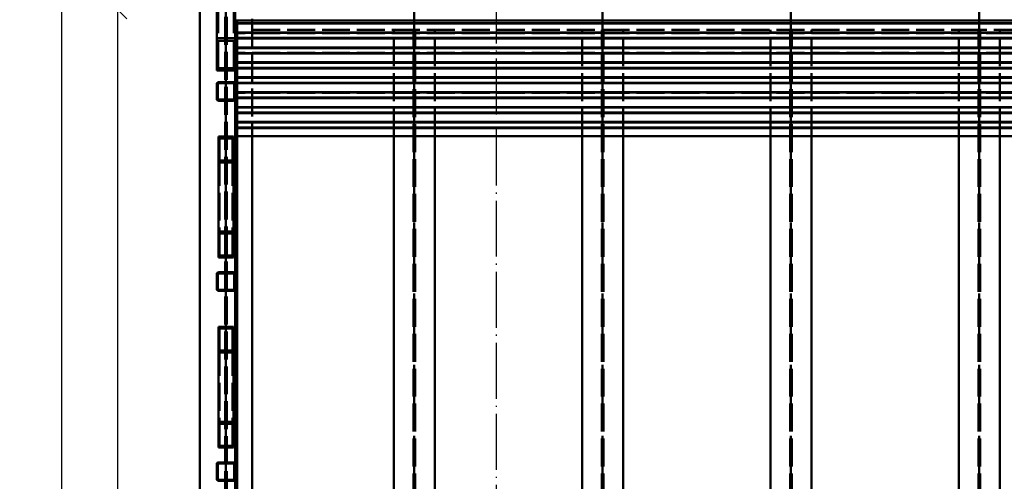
# Paper-space layout 'Layout1' of a CAD drawing. Extents: x -2 to 1033, y -36 to 596.
# Tile 16 of 64: x 358 to 464, y 445 to 495. Entities that reach past the tile are written whole.
import ezdxf

# ---------------------------------------------------------------- set-up
doc = ezdxf.new("R2010")
doc.units = 0
for name, pattern in [('ACAD_ISO02W100', [15, 12, -3]), ('ACAD_ISO04W100', [30.5, 24, -3, 0.5, -3]), ('HP_01_CER_B', [8, 5, -1, 1, -1])]:
    doc.linetypes.add(name, pattern=pattern)
doc.layers.get('0').update_dxf_attribs({"linetype": 'CONTINUOUS'})
doc.layers.get('DEFPOINTS').update_dxf_attribs({"color": 132, "linetype": 'CONTINUOUS'})
for name, color, linetype, lineweight in [('SS_DIAGONÁLY 1', 91, 'CONTINUOUS', 50), ('SS_DIAGONÁLY 2', 93, 'CONTINUOUS', 50), ('SS_DIAGONÁLY 3', 95, 'CONTINUOUS', 50), ('SS_KOTY', 3, 'CONTINUOUS', 25), ('SS_OSY_025', 7, 'HP_01_CER_B', 25), ('SS_PODLAHA', 31, 'CONTINUOUS', 50), ('SS_PÁSY', 163, 'CONTINUOUS', 50), ('SS_SRAFY', 8, 'CONTINUOUS', 18), ('SS_TR PLECH', 151, 'CONTINUOUS', 50)]:
    doc.layers.add(name, color=color, linetype=linetype, lineweight=lineweight)
doc.layers.add('SS_PLECHY', color=7, linetype='CONTINUOUS', lineweight=50, true_color=0xb47846)
doc.styles.add('ROMANS', font='romans.shx', dxfattribs={"width": 0.8})
doc.dimstyles.new('A-1_(2.5)_50AS', dxfattribs={"dimtxt": 2.5, "dimasz": 2, "dimexe": 1, "dimexo": 2, "dimgap": 0, "dimtad": 0, "dimdec": 1, "dimlfac": 50, "dimrnd": 1, "dimtxsty": 'ROMANS', "dimblk1": 'OBLIQUE', "dimblk2": 'OBLIQUE', "dimsah": 1, "dimcen": 2, "dimclrd": 256, "dimclre": 256, "dimclrt": 256, "dimadec": 1, "dimazin": 2, "dimtfac": 0.714286, "dimtdec": 1, "dimtmove": 0, "dimatfit": 3, "dimldrblk": 'OPEN', "dimfxl": 1, "dimtvp": 1.142857, "dimtfill": 1, "dimtolj": 1, "dimlwd": -1, "dimlwe": -1, "dimarcsym": 0})
pattern_1 = [(45, (380.100895, 323.958377), (-0.04490128, 0.04490128), [])]

# ---------------------------------------------------------------- blocks, each defined once
blk = doc.blocks.new('_Oblique')
at = {"color": 0, "linetype": 'ByBlock', "lineweight": -2}
blk.add_line((-0.5, -0.5), (0.5, 0.5), dxfattribs=at)
blk = doc.blocks.new('*D62')
at = {"layer": 'DEFPOINTS', "color": 0, "transparency": 16777216}
for p in [(380.1, 495.96), (368.47, 365.96), (380.1, 365.96)]:
    blk.add_point(p, dxfattribs=at)
at = {"layer": 'SS_KOTY', "transparency": 16777216}
for p, q in [((378.1, 495.96), (367.47, 495.96)), ((368.47, 495.96), (368.47, 365.96)), ((378.1, 365.96), (367.47, 365.96))]:
    blk.add_line(p, q, dxfattribs=at)
at = {"layer": 'SS_KOTY', "transparency": 16777216, "xscale": 2, "yscale": 2, "zscale": 2}
for p, rotation in [((368.47, 495.96), 90), ((368.47, 365.96), 270)]:
    blk.add_blockref('_Oblique', p, dxfattribs=dict(at, rotation=rotation))
at = {"layer": 'SS_KOTY', "transparency": 16777216, "insert": (365.61, 430.96), "char_height": 2.5, "attachment_point": 5, "rotation": 90, "style": 'ROMANS', "bg_fill": 3, "box_fill_scale": 1.1, "bg_fill_color": 256, "bg_fill_true_color": 13158600, "bg_fill_transparency": 0}
blk.add_mtext('\\A1;6500', dxfattribs=at)
blk = doc.blocks.new('_OPEN')
at = {"color": 0, "linetype": 'ByBlock'}
for p, q in [((-1, 0.167), (0, 0)), ((0, 0), (-1, -0.167)), ((0, 0), (-1, 0))]:
    blk.add_line(p, q, dxfattribs=at)
blk = doc.blocks.new('*D64')
at = {"layer": 'DEFPOINTS', "color": 0, "transparency": 16777216}
for p in [(375.1, 527.96, 705.6), (362.47, 323.96), (375.1, 323.96, 712.8)]:
    blk.add_point(p, dxfattribs=at)
at = {"layer": 'SS_KOTY', "transparency": 16777216}
for p, q in [((373.1, 527.96), (361.47, 527.96)), ((362.47, 527.96), (362.47, 323.96)), ((373.1, 323.96), (361.47, 323.96))]:
    blk.add_line(p, q, dxfattribs=at)
at = {"layer": 'SS_KOTY', "transparency": 16777216, "xscale": 2, "yscale": 2, "zscale": 2}
for p, rotation in [((362.47, 527.96), 90), ((362.47, 323.96), 270)]:
    blk.add_blockref('_Oblique', p, dxfattribs=dict(at, rotation=rotation))
at = {"layer": 'SS_KOTY', "transparency": 16777216, "insert": (359.61, 425.96), "char_height": 2.5, "attachment_point": 5, "rotation": 90, "style": 'ROMANS', "bg_fill": 3, "box_fill_scale": 1.1, "bg_fill_color": 256, "bg_fill_true_color": 13158600, "bg_fill_transparency": 0}
blk.add_mtext('\\A1;10200', dxfattribs=at)

psp = doc.layouts.get("Layout1")

# ---------------------------------------------------------------- linework, layer by layer
at = {"layer": 'SS_DIAGONÁLY 1', "color": 1, "linetype": 'Continuous', "ltscale": 0.25}
for p, q in [((380.9809, 487.9184), (380.9809, 486.3984)), ((381.1009, 487.9184), (381.1009, 486.3984)), ((380.9809, 467.5184), (380.9809, 465.9984)), ((381.1009, 467.5184), (381.1009, 465.9984)), ((380.9809, 447.1184), (380.9809, 445.5984)), ((381.1009, 447.1184), (381.1009, 445.5984))]:
    psp.add_line(p, q, dxfattribs=at)
for centre, start, end in [((380.8609, 487.9184), 0, 90), ((380.8609, 486.3984), 270, 0), ((380.8609, 467.5184), 0, 90), ((380.8609, 465.9984), 270, 0), ((380.8609, 447.1184), 0, 90), ((380.8609, 445.5984), 270, 0)]:
    psp.add_arc(centre, 0.24, start, end, dxfattribs=at)
at = {"layer": 'SS_DIAGONÁLY 1', "color": 1, "linetype": 'Continuous', "ltscale": 0.25, "extrusion": (6.27875e-14, 1.51582e-13, -1)}
for centre in [(-380.8609, 487.9184), (-380.8609, 467.5184), (-380.8609, 447.1184)]:
    psp.add_arc(centre, 0.12, 90, 180, dxfattribs=at)
at = {"layer": 'SS_DIAGONÁLY 1', "color": 1, "linetype": 'Continuous', "ltscale": 0.25, "extrusion": (6.27875e-14, -1.51582e-13, -1)}
for centre in [(-380.8609, 486.3984), (-380.8609, 465.9984), (-380.8609, 445.5984)]:
    psp.add_arc(centre, 0.12, 180, 270, dxfattribs=at)
at = {"layer": 'SS_DIAGONÁLY 2', "color": 1, "linetype": 'Continuous', "ltscale": 0.25}
for p, q in [((380.7809, 479.7459), (380.7809, 482.1042)), ((380.9009, 479.5378), (380.9009, 482.3123)), ((380.9009, 469.3378), (380.9009, 479.5378)), ((380.7809, 459.3459), (380.7809, 461.7042)), ((380.9009, 459.1378), (380.9009, 461.9123)), ((380.9009, 448.9378), (380.9009, 459.1378))]:
    psp.add_line(p, q, dxfattribs=at)
at = {"layer": 'SS_DIAGONÁLY 2', "color": 3, "linetype": 'ACAD_ISO02W100', "ltscale": 0.25}
for p, q in [((380.7809, 469.5459), (380.7809, 479.7459)), ((380.7809, 449.1459), (380.7809, 459.3459))]:
    psp.add_line(p, q, dxfattribs=at)
at = {"layer": 'SS_DIAGONÁLY 3', "color": 3, "linetype": 'ACAD_ISO02W100', "ltscale": 0.25}
psp.add_line((380.9409, 489.6685), (380.9409, 499.8684), dxfattribs=at)
at = {"layer": 'SS_DIAGONÁLY 3', "color": 1, "linetype": 'Continuous', "ltscale": 0.25}
psp.add_line((381.1009, 499.591), (381.1009, 492.791), dxfattribs=at)
at = {"layer": 'SS_OSY_025', "linetype": 'ACAD_ISO04W100', "ltscale": 0.25}
psp.add_line((409.1009, 301.684), (409.1009, 554.1824), dxfattribs=at)
at = {"layer": 'SS_PLECHY', "color": 7, "linetype": 'ACAD_ISO04W100', "ltscale": 0.25}
psp.add_line((381.1009, 494.7584), (381.1009, 367.1584), dxfattribs=at)
at = {"layer": 'SS_PLECHY', "color": 1, "linetype": 'Continuous', "ltscale": 0.25}
for p, q in [((381.1009, 494.7584), (581.1009, 494.7584)), ((381.3009, 367.1584), (381.3009, 494.7584)), ((381.1009, 492.791), (381.1009, 487.9184)), ((381.1009, 486.3984), (381.1009, 467.5184)), ((381.1009, 465.9984), (381.1009, 447.1184)), ((381.1009, 445.5984), (381.1009, 426.7184))]:
    psp.add_line(p, q, dxfattribs=at)
at = {"layer": 'SS_PODLAHA', "color": 7, "linetype": 'ACAD_ISO04W100', "ltscale": 0.25}
for p, q in [((400.3009, 495.9584), (400.3009, 365.9584)), ((420.5009, 495.9584), (420.5009, 365.9584)), ((440.7009, 495.9584), (440.7009, 365.9584)), ((460.9009, 495.9584), (460.9009, 365.9584))]:
    psp.add_line(p, q, dxfattribs=at)
at = {"layer": 'SS_PODLAHA', "color": 3, "linetype": 'ACAD_ISO02W100', "ltscale": 0.25}
for p, q in [((398.1009, 482.3584), (398.1009, 493.7584)), ((400.2059, 368.1584), (400.2059, 493.7584)), ((400.3959, 368.1584), (400.3959, 493.7584)), ((402.5009, 482.3584), (402.5009, 493.7584)), ((418.3009, 482.3584), (418.3009, 493.7584)), ((420.4059, 368.1584), (420.4059, 493.7584)), ((420.5959, 368.1584), (420.5959, 493.7584)), ((422.7009, 482.3584), (422.7009, 493.7584)), ((438.5009, 482.3584), (438.5009, 493.7584)), ((440.6059, 368.1584), (440.6059, 493.7584)), ((440.7959, 368.1584), (440.7959, 493.7584)), ((442.9009, 482.3584), (442.9009, 493.7584)), ((458.7009, 493.7584), (463.1009, 493.7584)), ((458.7009, 482.3584), (458.7009, 493.7584)), ((460.8059, 368.1584), (460.8059, 493.7584)), ((460.9959, 368.1584), (460.9959, 493.7584)), ((463.1009, 482.3584), (463.1009, 493.7584))]:
    psp.add_line(p, q, dxfattribs=at)
at = {"layer": 'SS_PODLAHA', "color": 1, "linetype": 'Continuous', "ltscale": 0.25}
for p, q in [((398.1009, 425.5584), (398.1009, 482.3584)), ((402.5009, 425.5584), (402.5009, 482.3584)), ((418.3009, 425.5584), (418.3009, 482.3584)), ((422.7009, 425.5584), (422.7009, 482.3584)), ((438.5009, 425.5584), (438.5009, 482.3584)), ((442.9009, 425.5584), (442.9009, 482.3584)), ((458.7009, 425.5584), (458.7009, 482.3584)), ((463.1009, 425.5584), (463.1009, 482.3584))]:
    psp.add_line(p, q, dxfattribs=at)
at = {"layer": 'SS_PÁSY', "color": 3, "linetype": 'ACAD_ISO02W100', "ltscale": 0.25}
for p, q in [((382.9009, 494.9584), (382.9009, 482.3584)), ((382.9009, 493.7584), (458.7009, 493.7584)), ((463.1009, 493.7584), (579.3009, 493.7584))]:
    psp.add_line(p, q, dxfattribs=at)
at = {"layer": 'SS_PÁSY', "color": 1, "linetype": 'Continuous', "ltscale": 0.25}
psp.add_line((382.9009, 482.3584), (382.9009, 425.5584), dxfattribs=at)
at = {"layer": 'SS_TR PLECH', "color": 5, "linetype": 'ACAD_ISO02W100', "ltscale": 0.25}
for p, q in [((381.3009, 494.4995), (580.9009, 494.4995)), ((580.9009, 493.4172), (381.3009, 493.4172)), ((580.9009, 492.8824), (381.3009, 492.8824)), ((580.9009, 491.8344), (381.3009, 491.8344)), ((580.9009, 491.2995), (381.3009, 491.2995)), ((580.9009, 490.2172), (381.3009, 490.2172)), ((580.9009, 489.6824), (381.3009, 489.6824)), ((580.9009, 488.6344), (381.3009, 488.6344)), ((580.9009, 488.0995), (381.3009, 488.0995)), ((580.9009, 487.0172), (381.3009, 487.0172)), ((580.9009, 486.4824), (381.3009, 486.4824)), ((580.9009, 485.4344), (381.3009, 485.4344)), ((580.9009, 484.8995), (381.3009, 484.8995)), ((580.9009, 483.8172), (381.3009, 483.8172)), ((580.9009, 483.2824), (381.3009, 483.2824))]:
    psp.add_line(p, q, dxfattribs=at)
at = {"layer": 'SS_TR PLECH', "color": 5, "linetype": 'Continuous', "ltscale": 0.25}
for p, q in [((381.3009, 494.4824), (580.9009, 494.4824)), ((381.3009, 494.4345), (580.9009, 494.4345)), ((381.3009, 493.4822), (580.9009, 493.4822)), ((381.3009, 493.4344), (580.9009, 493.4344)), ((381.3009, 492.8995), (580.9009, 492.8995)), ((381.3009, 492.8345), (580.9009, 492.8345)), ((381.3009, 491.8822), (580.9009, 491.8822)), ((381.3009, 491.8172), (580.9009, 491.8172)), ((381.3009, 491.2824), (580.9009, 491.2824)), ((381.3009, 491.2345), (580.9009, 491.2345)), ((381.3009, 490.2822), (580.9009, 490.2822)), ((381.3009, 490.2344), (580.9009, 490.2344)), ((381.3009, 489.6995), (480.3009, 489.6995)), ((480.3009, 489.6345), (381.3009, 489.6345)), ((480.3009, 488.6822), (381.3009, 488.6822)), ((381.3009, 488.6172), (480.3009, 488.6172)), ((381.3009, 488.0824), (480.3009, 488.0824)), ((480.3009, 488.0345), (381.3009, 488.0345)), ((480.3009, 487.0822), (381.3009, 487.0822)), ((381.3009, 487.0344), (480.3009, 487.0344)), ((381.3009, 486.4995), (480.3009, 486.4995)), ((480.3009, 486.4345), (381.3009, 486.4345)), ((480.3009, 485.4822), (381.3009, 485.4822)), ((381.3009, 485.4172), (480.3009, 485.4172)), ((381.3009, 484.8824), (480.3009, 484.8824)), ((480.3009, 484.8345), (381.3009, 484.8345)), ((480.3009, 483.8822), (381.3009, 483.8822)), ((381.3009, 483.8344), (480.3009, 483.8344)), ((381.3009, 483.2995), (480.3009, 483.2995)), ((480.3009, 483.2345), (381.3009, 483.2345)), ((381.3009, 482.3584), (480.3009, 482.3584))]:
    psp.add_line(p, q, dxfattribs=at)

# ---------------------------------------------------------------- dimensions: what is measured, and where the dimension line sits
at = {"layer": 'SS_KOTY'}
dim = psp.add_linear_dim(base=(368.4686, 365.9584), p1=(380.1009, 495.9584), p2=(380.1009, 365.9584), angle=90, dimstyle='A-1_(2.5)_50AS', override={"dimtmove": 1}, dxfattribs=at)
dim.commit()
dim.dimension.update_dxf_attribs({"geometry": '*D62', "text_midpoint": (365.6115, 430.9584)})

# ---------------------------------------------------------------- next in the draw order: hatches: boundary and pattern name
at = {"layer": 'SS_SRAFY'}
h = psp.add_hatch(dxfattribs=at)
h.set_pattern_fill('ANSI31', color=5, scale=0.02, style=0)
h.set_pattern_definition(pattern_1)
h.paths.add_polyline_path([(380.8609, 488.1584), (379.3409, 488.1584, 0.41421356), (379.1009, 487.9184), (379.1009, 486.3984, 0.41421356), (379.3409, 486.1584), (380.8609, 486.1584, 0.41421356), (381.1009, 486.3984), (381.1009, 487.9184, 0.41421356)], flags=0)
h.paths.add_polyline_path([(380.9809, 487.9184), (380.9809, 486.3984, -0.41421356), (380.8609, 486.2784), (379.3409, 486.2784, -0.41421356), (379.2209, 486.3984), (379.2209, 487.9184, -0.41421356), (379.3409, 488.0384), (380.8609, 488.0384, -0.41421356)], flags=0)
h = psp.add_hatch(dxfattribs=at)
h.set_pattern_fill('ANSI31', color=5, scale=0.02, style=0)
h.set_pattern_definition(pattern_1)
h.paths.add_polyline_path([(380.8609, 467.7584), (379.3409, 467.7584, 0.41421356), (379.1009, 467.5184), (379.1009, 465.9984, 0.41421356), (379.3409, 465.7584), (380.8609, 465.7584, 0.41421356), (381.1009, 465.9984), (381.1009, 467.5184, 0.41421356)], flags=0)
h.paths.add_polyline_path([(380.9809, 467.5184), (380.9809, 465.9984, -0.41421356), (380.8609, 465.8784), (379.3409, 465.8784, -0.41421356), (379.2209, 465.9984), (379.2209, 467.5184, -0.41421356), (379.3409, 467.6384), (380.8609, 467.6384, -0.41421356)], flags=0)
h = psp.add_hatch(dxfattribs=at)
h.set_pattern_fill('ANSI31', color=5, scale=0.02, style=0)
h.set_pattern_definition(pattern_1)
h.paths.add_polyline_path([(380.8609, 447.3584), (379.3409, 447.3584, 0.41421356), (379.1009, 447.1184), (379.1009, 445.5984, 0.41421356), (379.3409, 445.3584), (380.8609, 445.3584, 0.41421356), (381.1009, 445.5984), (381.1009, 447.1184, 0.41421356)], flags=0)
h.paths.add_polyline_path([(380.9809, 447.1184), (380.9809, 445.5984, -0.41421356), (380.8609, 445.4784), (379.3409, 445.4784, -0.41421356), (379.2209, 445.5984), (379.2209, 447.1184, -0.41421356), (379.3409, 447.2384), (380.8609, 447.2384, -0.41421356)], flags=0)

# ---------------------------------------------------------------- next in the draw order: linework, layer by layer
at = {"layer": 'SS_DIAGONÁLY 1', "color": 1, "linetype": 'Continuous', "ltscale": 0.25}
for p, q in [((380.8609, 488.1584), (379.3409, 488.1584)), ((379.3409, 488.0384), (380.8609, 488.0384)), ((379.1009, 487.9184), (379.1009, 486.3984)), ((379.2209, 486.3984), (379.2209, 487.9184)), ((380.8609, 486.2784), (379.3409, 486.2784)), ((379.3409, 486.1584), (380.8609, 486.1584)), ((379.1009, 467.5184), (379.1009, 465.9984)), ((379.2209, 465.9984), (379.2209, 467.5184)), ((380.8609, 467.7584), (379.3409, 467.7584)), ((379.3409, 467.6384), (380.8609, 467.6384)), ((380.8609, 465.8784), (379.3409, 465.8784)), ((379.3409, 465.7584), (380.8609, 465.7584)), ((379.1009, 447.1184), (379.1009, 445.5984)), ((379.2209, 445.5984), (379.2209, 447.1184)), ((380.8609, 447.3584), (379.3409, 447.3584)), ((379.3409, 447.2384), (380.8609, 447.2384)), ((380.8609, 445.4784), (379.3409, 445.4784)), ((379.3409, 445.3584), (380.8609, 445.3584))]:
    psp.add_line(p, q, dxfattribs=at)
at = {"layer": 'SS_DIAGONÁLY 1', "color": 7, "linetype": 'ACAD_ISO04W100', "ltscale": 0.25}
for p, q in [((380.1009, 487.1584), (380.1009, 487.1584)), ((380.1009, 466.7584), (380.1009, 466.7584)), ((380.1009, 446.3584), (380.1009, 446.3584))]:
    psp.add_line(p, q, dxfattribs=at)
at = {"layer": 'SS_DIAGONÁLY 1', "color": 1, "linetype": 'Continuous', "ltscale": 0.25}
for centre, start, end in [((379.3409, 487.9184), 90, 180), ((379.3409, 486.3984), 180, 270), ((379.3409, 467.5184), 90, 180), ((379.3409, 465.9984), 180, 270), ((379.3409, 447.1184), 90, 180), ((379.3409, 445.5984), 180, 270)]:
    psp.add_arc(centre, 0.24, start, end, dxfattribs=at)
at = {"layer": 'SS_DIAGONÁLY 1', "color": 1, "linetype": 'Continuous', "ltscale": 0.25, "extrusion": (-1.51582e-13, 6.27875e-14, -1)}
for centre in [(-379.3409, 487.9184), (-379.3409, 467.5184), (-379.3409, 447.1184)]:
    psp.add_arc(centre, 0.12, 0, 90, dxfattribs=at)
at = {"layer": 'SS_DIAGONÁLY 1', "color": 1, "linetype": 'Continuous', "ltscale": 0.25, "extrusion": (-1.51582e-13, -6.27875e-14, -1)}
for centre in [(-379.3409, 486.3984), (-379.3409, 465.9984), (-379.3409, 445.5984)]:
    psp.add_arc(centre, 0.12, 270, 0, dxfattribs=at)
at = {"layer": 'SS_DIAGONÁLY 2', "color": 1, "linetype": 'Continuous', "ltscale": 0.25}
for p, q in [((380.9009, 482.3123), (379.3009, 482.3123)), ((379.3009, 482.3123), (379.3009, 479.5378)), ((380.7809, 482.1042), (379.4209, 482.1042)), ((379.4209, 479.7459), (379.4209, 482.1042)), ((380.9009, 479.5378), (379.3009, 479.5378)), ((379.3009, 479.5378), (379.3009, 469.3378)), ((380.7809, 479.7459), (379.4209, 479.7459)), ((379.3009, 469.3378), (380.9009, 469.3378)), ((380.9009, 461.9123), (379.3009, 461.9123)), ((379.3009, 461.9123), (379.3009, 459.1378)), ((380.7809, 461.7042), (379.4209, 461.7042)), ((379.4209, 459.3459), (379.4209, 461.7042)), ((380.9009, 459.1378), (379.3009, 459.1378)), ((379.3009, 459.1378), (379.3009, 448.9378)), ((380.7809, 459.3459), (379.4209, 459.3459)), ((379.3009, 448.9378), (380.9009, 448.9378))]:
    psp.add_line(p, q, dxfattribs=at)
at = {"layer": 'SS_DIAGONÁLY 2', "color": 7, "linetype": 'ACAD_ISO04W100', "ltscale": 0.25}
for p, q in [((380.1009, 480.925), (380.1009, 466.7584)), ((380.1009, 460.525), (380.1009, 446.3584))]:
    psp.add_line(p, q, dxfattribs=at)
at = {"layer": 'SS_DIAGONÁLY 2', "color": 3, "linetype": 'ACAD_ISO02W100', "ltscale": 0.25}
for p, q in [((379.4209, 469.5459), (379.4209, 479.7459)), ((379.3009, 472.1123), (380.9009, 472.1123)), ((379.4209, 471.9042), (380.7809, 471.9042)), ((379.4209, 469.5459), (380.7809, 469.5459)), ((379.4209, 449.1459), (379.4209, 459.3459)), ((379.3009, 451.7123), (380.9009, 451.7123)), ((379.4209, 451.5042), (380.7809, 451.5042)), ((379.4209, 449.1459), (380.7809, 449.1459))]:
    psp.add_line(p, q, dxfattribs=at)
at = {"layer": 'SS_DIAGONÁLY 3', "color": 7, "linetype": 'ACAD_ISO04W100', "ltscale": 0.25}
psp.add_line((380.1009, 501.325), (380.1009, 487.1584), dxfattribs=at)
at = {"layer": 'SS_DIAGONÁLY 3', "color": 1, "linetype": 'Continuous', "ltscale": 0.25}
for p, q in [((379.1009, 499.591), (379.1009, 489.391)), ((379.1009, 489.391), (381.1009, 489.391))]:
    psp.add_line(p, q, dxfattribs=at)
at = {"layer": 'SS_DIAGONÁLY 3', "color": 3, "linetype": 'ACAD_ISO02W100', "ltscale": 0.25}
for p, q in [((379.2609, 489.6685), (379.2609, 499.8684)), ((379.1009, 492.8591), (381.1009, 492.8591)), ((379.2609, 492.5817), (380.9409, 492.5817)), ((379.2609, 489.6685), (380.9409, 489.6685))]:
    psp.add_line(p, q, dxfattribs=at)
at = {"layer": 'SS_PÁSY', "color": 7, "linetype": 'ACAD_ISO04W100', "ltscale": 0.25}
psp.add_line((380.1009, 527.9584), (380.1009, 323.9584), dxfattribs=at)
at = {"layer": 'SS_PÁSY', "color": 1, "linetype": 'Continuous', "ltscale": 0.25}
psp.add_line((377.3009, 525.1584), (377.3009, 326.7584), dxfattribs=at)
at = {"layer": 'SS_PÁSY', "color": 3, "linetype": 'ACAD_ISO02W100', "ltscale": 0.25}
for p, q in [((379.9959, 525.1584), (379.9959, 326.7584)), ((380.2059, 525.1584), (380.2059, 326.7584))]:
    psp.add_line(p, q, dxfattribs=at)

# ---------------------------------------------------------------- next in the draw order: dimensions: what is measured, and where the dimension line sits
at = {"layer": 'SS_KOTY'}
dim = psp.add_linear_dim(base=(362.4686, 323.9584), p1=(375.1009, 527.9584, 705.6), p2=(375.1009, 323.9584, 712.8), angle=90, dimstyle='A-1_(2.5)_50AS', dxfattribs=at)
dim.commit()
dim.dimension.update_dxf_attribs({"geometry": '*D64', "text_midpoint": (359.6115, 425.9584)})

doc.saveas('drawing.dxf')
